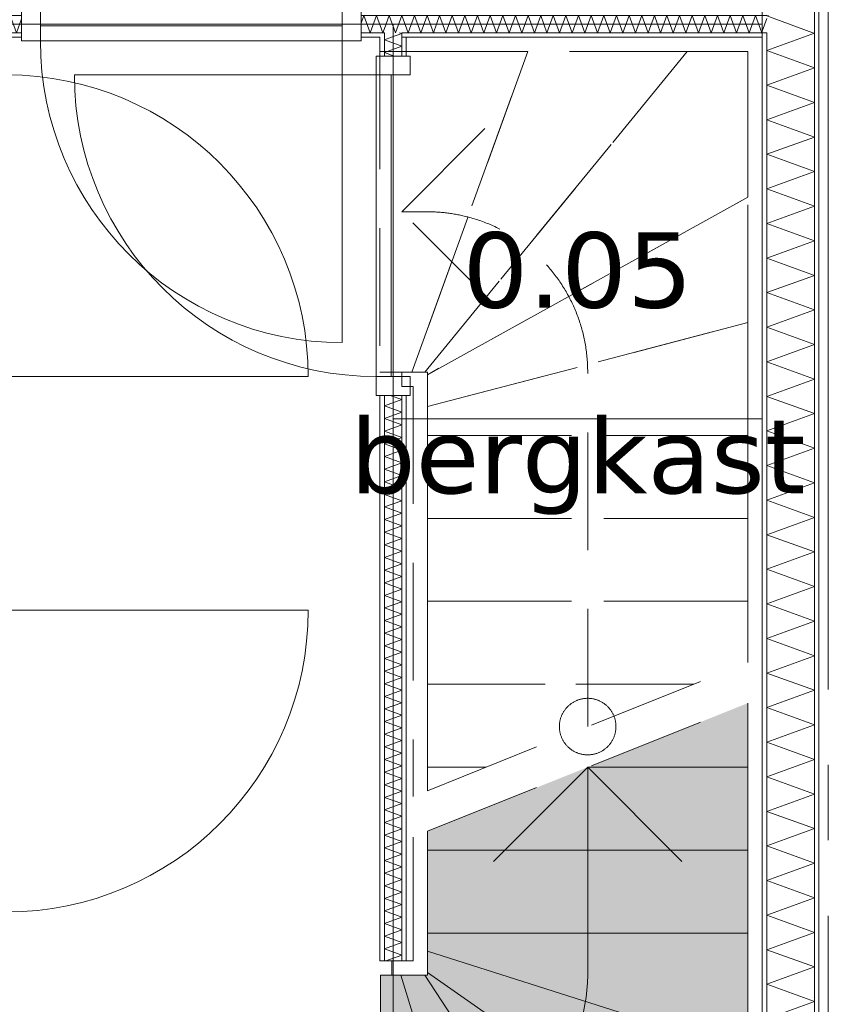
# Model space of a CAD drawing. Header units: millimetres. Extents: x -14925 to 266687, y -3550 to 35834.
# Tile 144 of 244: x 127730 to 129874, y 2515 to 5127. Entities that reach past the tile are written whole.
import ezdxf
from ezdxf.enums import TextEntityAlignment as Align

# ---------------------------------------------------------------- set-up
doc = ezdxf.new("R2010")
doc.units = ezdxf.units.MM
doc.header["$MEASUREMENT"] = 0
doc.linetypes.add('B0204', pattern=[2600, 2000, -200, 200, -200])
doc.linetypes.add('B0701', pattern=[468.239987, 311.999989, -156.239998])
for name, color, linetype in [('24 Trappen', 7, 'Continuous'), ('24 Trappen Afdek-arcering', 7, 'Continuous'), ('A Stramien', 7, 'Continuous'), ('New_22 C Binnenwanden', 7, 'Continuous'), ('New_22 C Binnenwanden Deuren', 7, 'Continuous'), ('New_22 C Binnenwanden Doorsnede-arcering', 7, 'Continuous'), ('New_22 C Binnenwanden Laagscheidingslijnen', 7, 'Continuous'), ('New_Z Gebruiksopp', 7, 'Continuous'), ('New_Z Gebruiksopp Zone omranding', 7, 'Continuous'), ('New_Z Gebruiksopp Zone tekst', 7, 'Continuous')]:
    doc.layers.add(name, color=color, linetype=linetype)
doc.styles.add('GENERATED_STYLE_1', font='verdana.ttf')
doc.styles.add('GENERATED_STYLE_2', font='verdana.ttf')
pattern_1 = [(270, (120873.91, 0), (100, 0), [])]
pattern_2 = [(180, (120873.91, 0), (0, 100), [])]
pattern_3 = [(90, (120873.91, 0), (-100, 0), [])]

# ---------------------------------------------------------------- blocks, each defined once
blk = doc.blocks.new('bergkast_0.05_146_1', base_point=(129209.4, 4695.7))
at = {"layer": 'New_Z Gebruiksopp Zone tekst', "color": 2, "lineweight": 0}
for tag, style, p in [('DUMMY_941', 'GENERATED_STYLE_1', (129209.4, 4633.5)), ('DUMMY_942', 'GENERATED_STYLE_2', (129209.4, 4136.4))]:
    blk.add_attdef(tag, text='', height=200, dxfattribs=dict(at, style=style)).set_placement(p, align=Align.TOP_LEFT)
for tag, style, p in [('ROOM_NUMBER', 'GENERATED_STYLE_1', (129209.4, 4562.8)), ('ROOM_NAME', 'GENERATED_STYLE_2', (129209.4, 4070.5))]:
    blk.add_attdef(tag, text='', height=200, dxfattribs=dict(at, style=style)).set_placement(p, align=Align.TOP_CENTER)
blk = doc.blocks.new('Stair_18_1', base_point=(120873.9, 0))
at = {"layer": '24 Trappen Afdek-arcering', "linetype": 'Continuous', "lineweight": 0, "true_color": 0xffffff}
for points in [[(129235.9, 3143.9), (129660.9, 3143.9), (129660.9, 3313.9)], [(128810.9, 2923.9), (129660.9, 2923.9), (129660.9, 3143.9), (129235.9, 3143.9), (128810.9, 2973.9)], [(128810.9, 2703.9), (129660.9, 2703.9), (129660.9, 2923.9), (128810.9, 2923.9)], [(128810.9, 2656), (129660.9, 2386), (129660.9, 2703.9), (128810.9, 2703.9)], [(128810.9, 2599.1), (129660.9, 2008.7), (129660.9, 2386), (128810.9, 2656)], [(128740.8, 2592), (128686.8, 2592), (128686.8, 1742), (129000.5, 1742)], [(128803.8, 2592), (128740.8, 2592), (129000.5, 1742), (129366.9, 1742)], [(128803.8, 2592), (129366.9, 1742), (129660.9, 1742), (129660.9, 2008.7), (128810.9, 2599.1), (128810.9, 2592)]]:
    blk.add_hatch(color=7, dxfattribs=at).paths.add_polyline_path(points)
at = {"layer": '24 Trappen', "color": 9, "linetype": 'B0701', "lineweight": 0}
for p, q in [((129698.9, 5080), (128742.9, 5080)), ((128742.9, 5080), (128742.9, 5042)), ((129698.9, 3436.8), (129698.9, 5080)), ((128742.9, 5042), (128684.9, 5042)), ((128684.9, 5042), (128684.9, 4192)), ((128742.9, 5042), (129660.9, 5042)), ((129076.9, 5042), (128742.9, 5042)), ((129076.9, 5042), (128769.8, 4192)), ((128769.8, 4192), (129076.9, 5042)), ((129500.1, 5042), (128803.8, 4192)), ((128803.8, 4192), (129500.1, 5042)), ((129500.1, 5042), (129076.9, 5042)), ((129660.9, 5042), (129500.1, 5042)), ((129660.9, 5042), (129660.9, 3421.6)), ((129660.9, 4655.6), (129660.9, 5042)), ((128742.9, 4617), (128992.9, 4867)), ((129660.9, 4655.6), (128810.9, 4184.9)), ((128810.9, 4184.9), (129660.9, 4655.6)), ((129660.9, 4323.2), (129660.9, 4655.6)), ((128810.9, 4617), (128742.9, 4617)), ((128992.9, 4367), (128742.9, 4617)), ((129660.9, 4323.2), (128810.9, 4100.2)), ((128810.9, 4100.2), (129660.9, 4323.2)), ((129660.9, 4023.9), (129660.9, 4323.2)), ((128684.9, 4192), (128742.9, 4192)), ((128810.9, 4192), (128742.9, 4192)), ((128742.9, 4192), (128742.9, 4154)), ((128742.9, 4192), (128769.8, 4192)), ((128769.8, 4192), (128803.8, 4192)), ((128803.8, 4192), (128810.9, 4192)), ((128810.9, 3081.6), (128810.9, 4192)), ((128810.9, 4192), (128810.9, 4184.9)), ((128810.9, 4184.9), (128810.9, 4100.2)), ((129235.9, 3251.6), (129235.9, 4192)), ((128742.9, 4154), (128772.9, 4154)), ((128772.9, 4154), (128772.9, 3066.4)), ((128810.9, 4100.2), (128810.9, 4023.9)), ((129660.9, 4023.9), (128810.9, 4023.9)), ((128810.9, 4023.9), (128810.9, 3803.9)), ((128810.9, 4023.9), (129660.9, 4023.9)), ((129660.9, 3803.9), (129660.9, 4023.9)), ((129660.9, 3803.9), (128810.9, 3803.9)), ((128810.9, 3803.9), (128810.9, 3583.9)), ((128810.9, 3803.9), (129660.9, 3803.9)), ((129660.9, 3583.9), (129660.9, 3803.9)), ((129660.9, 3583.9), (128810.9, 3583.9)), ((128810.9, 3583.9), (128810.9, 3363.9)), ((128810.9, 3583.9), (129660.9, 3583.9)), ((129660.9, 3421.6), (129660.9, 3583.9)), ((128810.9, 3081.6), (129660.9, 3421.6)), ((129516.7, 3363.9), (128810.9, 3363.9)), ((128810.9, 3363.9), (128810.9, 3143.9)), ((128810.9, 3363.9), (129516.7, 3363.9)), ((128810.9, 2973.9), (129660.9, 3313.9)), ((128966.7, 3143.9), (128810.9, 3143.9)), ((128810.9, 3143.9), (128810.9, 3081.6)), ((128810.9, 3143.9), (128966.7, 3143.9))]:
    blk.add_line(p, q, dxfattribs=at)
at = {"layer": '24 Trappen', "color": 9, "linetype": 'Continuous', "lineweight": 0}
for p, q in [((129698.9, 1704), (129698.9, 3329.1)), ((129660.9, 3313.9), (129660.9, 1742)), ((129660.9, 3143.9), (129660.9, 3313.9)), ((128985.9, 2893.9), (129235.9, 3143.9)), ((129660.9, 3143.9), (129235.9, 3143.9)), ((129235.9, 3143.9), (129660.9, 3143.9)), ((129235.9, 2592), (129235.9, 3143.9)), ((129235.9, 3143.9), (129485.9, 2893.9)), ((129660.9, 2923.9), (129660.9, 3143.9)), ((128772.9, 2958.7), (128772.9, 2630)), ((128810.9, 2592), (128810.9, 2973.9)), ((128810.9, 2973.9), (128810.9, 2923.9)), ((129660.9, 2923.9), (128810.9, 2923.9)), ((128810.9, 2923.9), (128810.9, 2703.9)), ((128810.9, 2923.9), (129660.9, 2923.9)), ((129660.9, 2703.9), (129660.9, 2923.9)), ((129660.9, 2703.9), (128810.9, 2703.9)), ((128810.9, 2703.9), (128810.9, 2656)), ((128810.9, 2703.9), (129660.9, 2703.9)), ((129660.9, 2386), (129660.9, 2703.9)), ((129660.9, 2386), (128810.9, 2656)), ((128810.9, 2656), (128810.9, 2599.1)), ((128810.9, 2656), (129660.9, 2386)), ((128772.9, 2630), (128716.8, 2630)), ((128716.8, 2630), (128716.8, 2592)), ((128740.8, 2592), (128686.8, 2592)), ((128686.8, 2592), (128686.8, 1742)), ((128716.8, 2592), (128810.9, 2592)), ((129000.5, 1742), (128740.8, 2592)), ((128740.8, 2592), (129000.5, 1742)), ((128803.8, 2592), (128740.8, 2592)), ((129366.9, 1742), (128803.8, 2592)), ((128803.8, 2592), (129366.9, 1742)), ((128810.9, 2592), (128803.8, 2592)), ((129660.9, 2008.7), (128810.9, 2599.1)), ((128810.9, 2599.1), (128810.9, 2592)), ((128810.9, 2599.1), (129660.9, 2008.7))]:
    blk.add_line(p, q, dxfattribs=at)
at = {"layer": '24 Trappen', "color": 9, "linetype": 'B0701', "lineweight": 0}
for centre, radius, start, end in [((128810.9, 4192), 425, 75.3544, 90), ((128810.9, 4192), 425, 0, 75.3544), ((129235.9, 3251.6), 75, 0, 180), ((129235.9, 3251.6), 75, 180, 0)]:
    blk.add_arc(centre, radius, start, end, dxfattribs=at)
at = {"layer": '24 Trappen', "color": 9, "linetype": 'Continuous', "lineweight": 0}
blk.add_arc((128810.9, 2592), 425, 277.9125, 0, dxfattribs=at)
blk = doc.blocks.new('D1 bl 26[90]_1', base_point=(120873.9, 0))
at = {"layer": 'New_22 C Binnenwanden Deuren', "color": 7, "linetype": 'Continuous', "lineweight": 0}
for p, q in [((127604.9, 3560), (127604.9, 3610)), ((127604.9, 3610), (127694.9, 3610)), ((127614.9, 3610), (127626.9, 3610)), ((127626.9, 3610), (127672.9, 3610)), ((127672.9, 3610), (127684.9, 3610)), ((127694.9, 3610), (127694.9, 3560)), ((127694.9, 3560), (127604.9, 3560)), ((127694.9, 3560), (127654.9, 3560)), ((127654.9, 3560), (127654.9, 2760)), ((127694.9, 3560), (128494.9, 3560)), ((127694.9, 2760), (127694.9, 3560)), ((127604.9, 2710), (127604.9, 2760)), ((127604.9, 2760), (127694.9, 2760)), ((127654.9, 2760), (127694.9, 2760)), ((127694.9, 2760), (127694.9, 2710)), ((127694.9, 2710), (127604.9, 2710)), ((127614.9, 2710), (127626.9, 2710)), ((127626.9, 2710), (127672.9, 2710)), ((127672.9, 2710), (127684.9, 2710))]:
    blk.add_line(p, q, dxfattribs=at)
blk.add_arc((127694.9, 3560), 800, 270, 0, dxfattribs=at)
blk = doc.blocks.new('D1 bl 26[91]_1', base_point=(120873.9, 0))
at = {"layer": 'New_22 C Binnenwanden Deuren', "color": 7, "linetype": 'Continuous', "lineweight": 0}
for p, q in [((127604.9, 5030), (127604.9, 4980)), ((127694.9, 5030), (127604.9, 5030)), ((127614.9, 5030), (127626.9, 5030)), ((127626.9, 5030), (127672.9, 5030)), ((127672.9, 5030), (127684.9, 5030)), ((127694.9, 4980), (127694.9, 5030)), ((127604.9, 4980), (127694.9, 4980)), ((127654.9, 4180), (127654.9, 4980)), ((127654.9, 4980), (127694.9, 4980)), ((127694.9, 4980), (127694.9, 4180)), ((127694.9, 4180), (127604.9, 4180)), ((127604.9, 4180), (127604.9, 4130)), ((127694.9, 4180), (127654.9, 4180)), ((127694.9, 4180), (128494.9, 4180)), ((127694.9, 4130), (127694.9, 4180)), ((127604.9, 4130), (127694.9, 4130)), ((127614.9, 4130), (127626.9, 4130)), ((127626.9, 4130), (127672.9, 4130)), ((127672.9, 4130), (127684.9, 4130))]:
    blk.add_line(p, q, dxfattribs=at)
blk.add_arc((127694.9, 4180), 800, 0, 90, dxfattribs=at)
blk = doc.blocks.new('Wall_305_1', base_point=(127649.9, 400))
at = {"layer": 'New_22 C Binnenwanden Deuren', "color": 7, "linetype": 'Continuous', "lineweight": 0}
for name in ['D1 bl 26[91]_1', 'D1 bl 26[90]_1']:
    blk.add_blockref(name, (120873.9, 0), dxfattribs=at)
blk = doc.blocks.new('*X2152', base_point=(120873.9, 0))
at = {"layer": 'New_22 C Binnenwanden Doorsnede-arcering', "color": 7, "linetype": 'Continuous', "lineweight": 0}
for q in [(129715.4, 5138), (129832.8, 5092)]:
    blk.add_line((129710.9, 5136.3), q, dxfattribs=at)
blk = doc.blocks.new('*X2153', base_point=(120873.9, 0))
at = {"layer": 'New_22 C Binnenwanden Doorsnede-arcering', "color": 7, "linetype": 'Continuous', "lineweight": 0}
for p, q in [((129710.9, 5044.6), (129836.9, 5090.5)), ((129832.8, 5092), (129836.9, 5090.5)), ((129710.9, 5044.6), (129836.9, 4998.8)), ((129710.9, 4952.9), (129836.9, 4998.8)), ((129710.9, 4952.9), (129836.9, 4907)), ((129710.9, 4861.2), (129836.9, 4907)), ((129710.9, 4861.2), (129836.9, 4815.3)), ((129710.9, 4769.5), (129836.9, 4815.3)), ((129710.9, 4769.5), (129836.9, 4723.6)), ((129710.9, 4677.7), (129836.9, 4723.6)), ((129710.9, 4677.7), (129836.9, 4631.9)), ((129710.9, 4586), (129836.9, 4631.9)), ((129710.9, 4586), (129836.9, 4540.2)), ((129710.9, 4494.3), (129836.9, 4540.2)), ((129710.9, 4494.3), (129836.9, 4448.4)), ((129710.9, 4402.6), (129836.9, 4448.4)), ((129710.9, 4402.6), (129836.9, 4356.7)), ((129710.9, 4310.9), (129836.9, 4356.7)), ((129710.9, 4310.9), (129836.9, 4265)), ((129710.9, 4219.1), (129836.9, 4265)), ((129710.9, 4219.1), (129836.9, 4173.3)), ((129710.9, 4127.4), (129836.9, 4173.3)), ((129710.9, 4127.4), (129836.9, 4081.6)), ((129710.9, 4035.7), (129836.9, 4081.6)), ((129710.9, 4035.7), (129836.9, 3989.8)), ((129710.9, 3944), (129836.9, 3989.8)), ((129710.9, 3944), (129836.9, 3898.1)), ((129710.9, 3852.3), (129836.9, 3898.1)), ((129710.9, 3852.3), (129836.9, 3806.4)), ((129710.9, 3760.5), (129836.9, 3806.4)), ((129710.9, 3760.5), (129836.9, 3714.7)), ((129710.9, 3668.8), (129836.9, 3714.7)), ((129710.9, 3668.8), (129836.9, 3623)), ((129710.9, 3577.1), (129836.9, 3623)), ((129710.9, 3577.1), (129836.9, 3531.2)), ((129710.9, 3485.4), (129836.9, 3531.2)), ((129710.9, 3485.4), (129836.9, 3439.5)), ((129710.9, 3393.7), (129836.9, 3439.5)), ((129710.9, 3393.7), (129836.9, 3347.8)), ((129710.9, 3301.9), (129836.9, 3347.8)), ((129710.9, 3301.9), (129836.9, 3256.1)), ((129710.9, 3210.2), (129836.9, 3256.1)), ((129710.9, 3210.2), (129836.9, 3164.4)), ((129710.9, 3118.5), (129836.9, 3164.4)), ((129710.9, 3118.5), (129836.9, 3072.6)), ((129710.9, 3026.8), (129836.9, 3072.6)), ((129710.9, 3026.8), (129836.9, 2980.9)), ((129710.9, 2935.1), (129836.9, 2980.9)), ((129710.9, 2935.1), (129836.9, 2889.2)), ((129710.9, 2843.3), (129836.9, 2889.2)), ((129710.9, 2843.3), (129836.9, 2797.5)), ((129710.9, 2751.6), (129836.9, 2797.5)), ((129710.9, 2751.6), (129836.9, 2705.8)), ((129710.9, 2659.9), (129836.9, 2705.8)), ((129710.9, 2659.9), (129836.9, 2614)), ((129710.9, 2568.2), (129836.9, 2614)), ((129710.9, 2568.2), (129836.9, 2522.3)), ((129710.9, 2476.5), (129836.9, 2522.3))]:
    blk.add_line(p, q, dxfattribs=at)
blk = doc.blocks.new('Wall_311_1', base_point=(129698.9, 400))
at = {"layer": 'New_22 C Binnenwanden Doorsnede-arcering', "linetype": 'Continuous', "lineweight": 0, "true_color": 0x000000}
h = blk.add_hatch(dxfattribs=at)
h.set_pattern_fill('325_Houtachtig_plaatmate_E0', color=18, style=0, pattern_type=2)
h.set_pattern_definition(pattern_1)
h.paths.add_polyline_path([(129848.9, 77), (129848.9, 7173), (129836.9, 7173), (129836.9, 77)])
h = blk.add_hatch(dxfattribs=at)
h.set_pattern_fill('325_Houtachtig_plaatmate_E0', color=18, style=0, pattern_type=2)
h.set_pattern_definition(pattern_1)
h.paths.add_polyline_path([(129710.9, 5080), (129710.9, 5092), (129698.9, 5092), (129698.9, 5080)])
h = blk.add_hatch(dxfattribs=at)
h.set_pattern_fill('325_Houtachtig_plaatmate_E0', color=18, style=0, pattern_type=2)
h.set_pattern_definition(pattern_1)
h.paths.add_polyline_path([(129710.9, 1704), (129710.9, 5080), (129698.9, 5080), (129698.9, 1704)])
at = {"layer": 'New_22 C Binnenwanden', "color": 1, "linetype": 'Continuous', "lineweight": 0, "flags": 128}
for points in [[(129848.9, 77), (129848.9, 7173)], [(129698.9, 5080), (129698.9, 1704)]]:
    blk.add_lwpolyline(points, dxfattribs=at)
at = {"layer": 'New_22 C Binnenwanden Laagscheidingslijnen', "color": 1, "linetype": 'Continuous', "lineweight": 0}
for p, q in [((129836.9, 6877), (129836.9, 373)), ((129698.9, 5092), (129710.9, 5092)), ((129710.9, 5092), (129710.9, 1692))]:
    blk.add_line(p, q, dxfattribs=at)
at = {"layer": 'New_22 C Binnenwanden', "color": 1, "lineweight": 0}
for name in ['*X2152', '*X2153']:
    blk.add_blockref(name, (120873.9, 0), dxfattribs=at)
blk = doc.blocks.new('*X2288', base_point=(120873.9, 0))
at = {"layer": 'New_22 C Binnenwanden Doorsnede-arcering', "color": 7, "linetype": 'Continuous', "lineweight": 0}
for p in [(125536.9, 5114.5), (125548.9, 5102.5)]:
    blk.add_line(p, (125545.1, 5092), dxfattribs=at)
blk = doc.blocks.new('*X2289', base_point=(120873.9, 0))
at = {"layer": 'New_22 C Binnenwanden Doorsnede-arcering', "color": 7, "linetype": 'Continuous', "lineweight": 0}
blk.add_line((129710.9, 5129.5), (129698.9, 5096.5), dxfattribs=at)
blk = doc.blocks.new('*X2290', base_point=(120873.9, 0))
at = {"layer": 'New_22 C Binnenwanden Doorsnede-arcering', "color": 7, "linetype": 'Continuous', "lineweight": 0}
for p, q in [((128742.9, 5138), (128759.7, 5092)), ((128742.9, 5138), (128742.9, 5137.9)), ((128776.4, 5138), (128759.7, 5092)), ((128776.4, 5138), (128793.2, 5092)), ((128809.9, 5138), (128793.2, 5092)), ((128809.9, 5138), (128826.7, 5092)), ((128843.4, 5138), (128826.7, 5092)), ((128843.4, 5138), (128860.1, 5092)), ((128876.9, 5138), (128860.1, 5092)), ((128876.9, 5138), (128893.6, 5092)), ((128910.4, 5138), (128893.6, 5092)), ((128910.4, 5138), (128927.1, 5092)), ((128943.9, 5138), (128927.1, 5092)), ((128943.9, 5138), (128960.6, 5092)), ((128977.3, 5138), (128960.6, 5092)), ((128977.3, 5138), (128994.1, 5092)), ((129010.8, 5138), (128994.1, 5092)), ((129010.8, 5138), (129027.6, 5092)), ((129044.3, 5138), (129027.6, 5092)), ((129044.3, 5138), (129061.1, 5092)), ((129077.8, 5138), (129061.1, 5092)), ((129077.8, 5138), (129094.5, 5092)), ((129111.3, 5138), (129094.5, 5092)), ((129111.3, 5138), (129128, 5092)), ((129144.8, 5138), (129128, 5092)), ((129144.8, 5138), (129161.5, 5092)), ((129178.3, 5138), (129161.5, 5092)), ((129178.3, 5138), (129195, 5092)), ((129211.7, 5138), (129195, 5092)), ((129211.7, 5138), (129228.5, 5092)), ((129245.2, 5138), (129228.5, 5092)), ((129245.2, 5138), (129262, 5092)), ((129278.7, 5138), (129262, 5092)), ((129278.7, 5138), (129295.5, 5092)), ((129312.2, 5138), (129295.5, 5092)), ((129312.2, 5138), (129328.9, 5092)), ((129345.7, 5138), (129328.9, 5092)), ((129345.7, 5138), (129362.4, 5092)), ((129379.2, 5138), (129362.4, 5092)), ((129379.2, 5138), (129395.9, 5092)), ((129412.7, 5138), (129395.9, 5092)), ((129412.7, 5138), (129429.4, 5092)), ((129446.1, 5138), (129429.4, 5092)), ((129446.1, 5138), (129462.9, 5092)), ((129479.6, 5138), (129462.9, 5092)), ((129479.6, 5138), (129496.4, 5092)), ((129513.1, 5138), (129496.4, 5092)), ((129513.1, 5138), (129529.8, 5092)), ((129546.6, 5138), (129529.8, 5092)), ((129546.6, 5138), (129563.3, 5092)), ((129580.1, 5138), (129563.3, 5092)), ((129580.1, 5138), (129596.8, 5092)), ((129613.6, 5138), (129596.8, 5092)), ((129613.6, 5138), (129630.3, 5092)), ((129647, 5138), (129630.3, 5092)), ((129647, 5138), (129663.8, 5092)), ((129680.5, 5138), (129663.8, 5092)), ((129680.5, 5138), (129697.3, 5092)), ((129698.9, 5096.5), (129697.3, 5092))]:
    blk.add_line(p, q, dxfattribs=at)
blk = doc.blocks.new('*X2291', base_point=(120873.9, 0))
at = {"layer": 'New_22 C Binnenwanden Doorsnede-arcering', "color": 7, "linetype": 'Continuous', "lineweight": 0}
for p, q in [((128709.5, 5138), (128696.9, 5103.5)), ((128709.5, 5138), (128726.2, 5092)), ((128742.9, 5137.9), (128726.2, 5092))]:
    blk.add_line(p, q, dxfattribs=at)
blk = doc.blocks.new('*X2292', base_point=(120873.9, 0))
at = {"layer": 'New_22 C Binnenwanden Doorsnede-arcering', "color": 7, "linetype": 'Continuous', "lineweight": 0}
for p, q in [((127672.9, 5133.9), (127688.2, 5092)), ((127704.9, 5138), (127688.2, 5092)), ((127704.9, 5138), (127721.6, 5092)), ((127734.9, 5128.4), (127721.6, 5092))]:
    blk.add_line(p, q, dxfattribs=at)
blk = doc.blocks.new('*X2293', base_point=(120873.9, 0))
at = {"layer": 'New_22 C Binnenwanden Doorsnede-arcering', "color": 7, "linetype": 'Continuous', "lineweight": 0}
for p, q in [((128642.5, 5138), (128634.9, 5117.2)), ((128642.5, 5138), (128659.2, 5092)), ((128676, 5138), (128659.2, 5092)), ((128676, 5138), (128692.7, 5092)), ((128696.9, 5103.5), (128692.7, 5092))]:
    blk.add_line(p, q, dxfattribs=at)
blk = doc.blocks.new('*X2294', base_point=(120873.9, 0))
at = {"layer": 'New_22 C Binnenwanden Doorsnede-arcering', "color": 7, "linetype": 'Continuous', "lineweight": 0}
for p, q in [((127637.9, 5138), (127626.9, 5107.7)), ((127637.9, 5138), (127654.7, 5092)), ((127671.4, 5138), (127654.7, 5092)), ((127671.4, 5138), (127672.9, 5133.9))]:
    blk.add_line(p, q, dxfattribs=at)
blk = doc.blocks.new('*X2295', base_point=(120873.9, 0))
at = {"layer": 'New_22 C Binnenwanden Doorsnede-arcering', "color": 7, "linetype": 'Continuous', "lineweight": 0}
for p, q in [((126702.9, 5131), (126717.1, 5092)), ((126733.8, 5138), (126717.1, 5092)), ((126733.8, 5138), (126750.6, 5092)), ((126767.3, 5138), (126750.6, 5092)), ((126767.3, 5138), (126784.1, 5092)), ((126800.8, 5138), (126784.1, 5092)), ((126800.8, 5138), (126817.5, 5092)), ((126834.3, 5138), (126817.5, 5092)), ((126834.3, 5138), (126851, 5092)), ((126867.8, 5138), (126851, 5092)), ((126867.8, 5138), (126884.5, 5092)), ((126901.3, 5138), (126884.5, 5092)), ((126901.3, 5138), (126918, 5092)), ((126934.7, 5138), (126918, 5092)), ((126934.7, 5138), (126951.5, 5092)), ((126968.2, 5138), (126951.5, 5092)), ((126968.2, 5138), (126985, 5092)), ((127001.7, 5138), (126985, 5092)), ((127001.7, 5138), (127018.5, 5092)), ((127035.2, 5138), (127018.5, 5092)), ((127035.2, 5138), (127051.9, 5092)), ((127068.7, 5138), (127051.9, 5092)), ((127068.7, 5138), (127085.4, 5092)), ((127102.2, 5138), (127085.4, 5092)), ((127102.2, 5138), (127118.9, 5092)), ((127135.7, 5138), (127118.9, 5092)), ((127135.7, 5138), (127152.4, 5092)), ((127169.1, 5138), (127152.4, 5092)), ((127169.1, 5138), (127185.9, 5092)), ((127202.6, 5138), (127185.9, 5092)), ((127202.6, 5138), (127219.4, 5092)), ((127236.1, 5138), (127219.4, 5092)), ((127236.1, 5138), (127252.9, 5092)), ((127269.6, 5138), (127252.9, 5092)), ((127269.6, 5138), (127286.3, 5092)), ((127303.1, 5138), (127286.3, 5092)), ((127303.1, 5138), (127319.8, 5092)), ((127336.6, 5138), (127319.8, 5092)), ((127336.6, 5138), (127353.3, 5092)), ((127370, 5138), (127353.3, 5092)), ((127370, 5138), (127386.8, 5092)), ((127403.5, 5138), (127386.8, 5092)), ((127403.5, 5138), (127420.3, 5092)), ((127437, 5138), (127420.3, 5092)), ((127437, 5138), (127453.8, 5092)), ((127470.5, 5138), (127453.8, 5092)), ((127470.5, 5138), (127487.2, 5092)), ((127504, 5138), (127487.2, 5092)), ((127504, 5138), (127520.7, 5092)), ((127537.5, 5138), (127520.7, 5092)), ((127537.5, 5138), (127554.2, 5092)), ((127571, 5138), (127554.2, 5092)), ((127571, 5138), (127587.7, 5092)), ((127604.4, 5138), (127587.7, 5092)), ((127604.4, 5138), (127621.2, 5092)), ((127626.9, 5107.7), (127621.2, 5092))]:
    blk.add_line(p, q, dxfattribs=at)
blk = doc.blocks.new('*X2296', base_point=(120873.9, 0))
at = {"layer": 'New_22 C Binnenwanden Doorsnede-arcering', "color": 7, "linetype": 'Continuous', "lineweight": 0}
for p, q in [((126666.9, 5138), (126656.9, 5110.7)), ((126666.9, 5138), (126683.6, 5092)), ((126700.3, 5138), (126683.6, 5092)), ((126700.3, 5138), (126702.9, 5131))]:
    blk.add_line(p, q, dxfattribs=at)
blk = doc.blocks.new('*X2297', base_point=(120873.9, 0))
at = {"layer": 'New_22 C Binnenwanden Doorsnede-arcering', "color": 7, "linetype": 'Continuous', "lineweight": 0}
for p, q in [((125561.8, 5138), (125548.9, 5102.5)), ((125561.8, 5138), (125578.6, 5092)), ((125595.3, 5138), (125578.6, 5092)), ((125595.3, 5138), (125612.1, 5092)), ((125628.8, 5138), (125612.1, 5092)), ((125628.8, 5138), (125645.6, 5092)), ((125662.3, 5138), (125645.6, 5092)), ((125662.3, 5138), (125679, 5092)), ((125695.8, 5138), (125679, 5092)), ((125695.8, 5138), (125712.5, 5092)), ((125729.3, 5138), (125712.5, 5092)), ((125729.3, 5138), (125746, 5092)), ((125762.8, 5138), (125746, 5092)), ((125762.8, 5138), (125779.5, 5092)), ((125796.2, 5138), (125779.5, 5092)), ((125796.2, 5138), (125813, 5092)), ((125829.7, 5138), (125813, 5092)), ((125829.7, 5138), (125846.5, 5092)), ((125863.2, 5138), (125846.5, 5092)), ((125863.2, 5138), (125880, 5092)), ((125896.7, 5138), (125880, 5092)), ((125896.7, 5138), (125913.4, 5092)), ((125930.2, 5138), (125913.4, 5092)), ((125930.2, 5138), (125946.9, 5092)), ((125963.7, 5138), (125946.9, 5092)), ((125963.7, 5138), (125980.4, 5092)), ((125997.2, 5138), (125980.4, 5092)), ((125997.2, 5138), (126013.9, 5092)), ((126030.6, 5138), (126013.9, 5092)), ((126030.6, 5138), (126047.4, 5092)), ((126064.1, 5138), (126047.4, 5092)), ((126064.1, 5138), (126080.9, 5092)), ((126097.6, 5138), (126080.9, 5092)), ((126097.6, 5138), (126114.4, 5092)), ((126131.1, 5138), (126114.4, 5092)), ((126131.1, 5138), (126147.8, 5092)), ((126164.6, 5138), (126147.8, 5092)), ((126164.6, 5138), (126181.3, 5092)), ((126198.1, 5138), (126181.3, 5092)), ((126198.1, 5138), (126214.8, 5092)), ((126231.6, 5138), (126214.8, 5092)), ((126231.6, 5138), (126248.3, 5092)), ((126265, 5138), (126248.3, 5092)), ((126265, 5138), (126281.8, 5092)), ((126298.5, 5138), (126281.8, 5092)), ((126298.5, 5138), (126315.3, 5092)), ((126332, 5138), (126315.3, 5092)), ((126332, 5138), (126348.7, 5092)), ((126365.5, 5138), (126348.7, 5092)), ((126365.5, 5138), (126382.2, 5092)), ((126399, 5138), (126382.2, 5092)), ((126399, 5138), (126415.7, 5092)), ((126432.5, 5138), (126415.7, 5092)), ((126432.5, 5138), (126449.2, 5092)), ((126465.9, 5138), (126449.2, 5092)), ((126465.9, 5138), (126482.7, 5092)), ((126499.4, 5138), (126482.7, 5092)), ((126499.4, 5138), (126516.2, 5092)), ((126532.9, 5138), (126516.2, 5092)), ((126532.9, 5138), (126549.7, 5092)), ((126566.4, 5138), (126549.7, 5092)), ((126566.4, 5138), (126583.1, 5092)), ((126599.9, 5138), (126583.1, 5092)), ((126599.9, 5138), (126616.6, 5092)), ((126633.4, 5138), (126616.6, 5092)), ((126633.4, 5138), (126650.1, 5092)), ((126656.9, 5110.7), (126650.1, 5092))]:
    blk.add_line(p, q, dxfattribs=at)
blk = doc.blocks.new('D1 bl 26[107]_1', base_point=(120873.9, 0))
at = {"layer": 'New_22 C Binnenwanden Deuren', "color": 7, "linetype": 'Continuous', "lineweight": 0}
for p, q in [((127734.9, 5160), (127784.9, 5160)), ((127734.9, 5070), (127734.9, 5160)), ((127734.9, 5138), (127734.9, 5150)), ((127784.9, 5160), (127784.9, 5070)), ((128584.9, 5070), (128584.9, 5160)), ((128584.9, 5160), (128634.9, 5160)), ((128634.9, 5160), (128634.9, 5070)), ((128634.9, 5138), (128634.9, 5150)), ((127734.9, 5092), (127734.9, 5138)), ((128634.9, 5092), (128634.9, 5138)), ((128584.9, 5110), (127784.9, 5110)), ((127784.9, 5110), (127784.9, 5070)), ((128584.9, 5070), (128584.9, 5110)), ((127734.9, 5080), (127734.9, 5092)), ((127784.9, 5070), (127734.9, 5070)), ((127784.9, 5070), (128584.9, 5070)), ((128584.9, 5070), (128584.9, 4270)), ((128634.9, 5070), (128584.9, 5070)), ((128634.9, 5080), (128634.9, 5092))]:
    blk.add_line(p, q, dxfattribs=at)
blk.add_arc((128584.9, 5070), 800, 180, 270, dxfattribs=at)
blk = doc.blocks.new('Wall_336_1', base_point=(125548.9, 5115))
at = {"layer": 'New_22 C Binnenwanden Doorsnede-arcering', "linetype": 'Continuous', "lineweight": 0, "true_color": 0x000000}
h = blk.add_hatch(dxfattribs=at)
h.set_pattern_fill('325_Houtachtig_plaatmate_E0', color=18, style=0, pattern_type=2)
h.set_pattern_definition(pattern_2)
h.paths.add_polyline_path([(125548.9, 5150), (125548.9, 5138), (127734.9, 5138), (127734.9, 5150)])
h = blk.add_hatch(dxfattribs=at)
h.set_pattern_fill('325_Houtachtig_plaatmate_E0', color=18, style=0, pattern_type=2)
h.set_pattern_definition(pattern_2)
h.paths.add_polyline_path([(128634.9, 5150), (128634.9, 5138), (129698.9, 5138), (129698.9, 5150)])
h = blk.add_hatch(dxfattribs=at)
h.set_pattern_fill('325_Houtachtig_plaatmate_E0', color=18, style=0, pattern_type=2)
h.set_pattern_definition(pattern_2)
h.paths.add_polyline_path([(126644.9, 5092), (125548.9, 5092), (125548.9, 5080), (126644.9, 5080)])
h = blk.add_hatch(dxfattribs=at)
h.set_pattern_fill('325_Houtachtig_plaatmate_E0', color=18, style=0, pattern_type=2)
h.set_pattern_definition(pattern_2)
h.paths.add_polyline_path([(126644.9, 5080), (126656.9, 5080), (126656.9, 5092), (126644.9, 5092)])
h = blk.add_hatch(dxfattribs=at)
h.set_pattern_fill('325_Houtachtig_plaatmate_E0', color=18, style=0, pattern_type=2)
h.set_pattern_definition(pattern_2)
h.paths.add_polyline_path([(126702.9, 5080), (126714.9, 5080), (126714.9, 5092), (126702.9, 5092)])
h = blk.add_hatch(dxfattribs=at)
h.set_pattern_fill('325_Houtachtig_plaatmate_E0', color=18, style=0, pattern_type=2)
h.set_pattern_definition(pattern_2)
h.paths.add_polyline_path([(126714.9, 5080), (127614.9, 5080), (127614.9, 5092), (126714.9, 5092)])
h = blk.add_hatch(dxfattribs=at)
h.set_pattern_fill('325_Houtachtig_plaatmate_E0', color=18, style=0, pattern_type=2)
h.set_pattern_definition(pattern_2)
h.paths.add_polyline_path([(127614.9, 5080), (127626.9, 5080), (127626.9, 5092), (127614.9, 5092)])
h = blk.add_hatch(dxfattribs=at)
h.set_pattern_fill('325_Houtachtig_plaatmate_E0', color=18, style=0, pattern_type=2)
h.set_pattern_definition(pattern_2)
h.paths.add_polyline_path([(127672.9, 5080), (127684.9, 5080), (127684.9, 5092), (127672.9, 5092)])
h = blk.add_hatch(dxfattribs=at)
h.set_pattern_fill('325_Houtachtig_plaatmate_E0', color=18, style=0, pattern_type=2)
h.set_pattern_definition(pattern_2)
h.paths.add_polyline_path([(127734.9, 5092), (127684.9, 5092), (127684.9, 5080), (127734.9, 5080)])
h = blk.add_hatch(dxfattribs=at)
h.set_pattern_fill('325_Houtachtig_plaatmate_E0', color=18, style=0, pattern_type=2)
h.set_pattern_definition(pattern_2)
h.paths.add_polyline_path([(128684.9, 5092), (128634.9, 5092), (128634.9, 5080), (128684.9, 5080)])
h = blk.add_hatch(dxfattribs=at)
h.set_pattern_fill('325_Houtachtig_plaatmate_E0', color=18, style=0, pattern_type=2)
h.set_pattern_definition(pattern_2)
h.paths.add_polyline_path([(128684.9, 5080), (128696.9, 5080), (128696.9, 5092), (128684.9, 5092)])
h = blk.add_hatch(dxfattribs=at)
h.set_pattern_fill('325_Houtachtig_plaatmate_E0', color=18, style=0, pattern_type=2)
h.set_pattern_definition(pattern_2)
h.paths.add_polyline_path([(128742.9, 5080), (128754.9, 5080), (128754.9, 5092), (128742.9, 5092)])
h = blk.add_hatch(dxfattribs=at)
h.set_pattern_fill('325_Houtachtig_plaatmate_E0', color=18, style=0, pattern_type=2)
h.set_pattern_definition(pattern_2)
h.paths.add_polyline_path([(128754.9, 5080), (129698.9, 5080), (129698.9, 5092), (128754.9, 5092)])
at = {"layer": 'New_22 C Binnenwanden', "color": 1, "linetype": 'Continuous', "lineweight": 0}
for p, q in [((127734.9, 5138), (127734.9, 5150)), ((128634.9, 5138), (128634.9, 5150)), ((127734.9, 5092), (127734.9, 5138)), ((128634.9, 5092), (128634.9, 5138)), ((127734.9, 5080), (127734.9, 5092)), ((128634.9, 5080), (128634.9, 5092))]:
    blk.add_line(p, q, dxfattribs=at)
at = {"layer": 'New_22 C Binnenwanden', "color": 1, "linetype": 'Continuous', "lineweight": 0, "flags": 128}
for points in [[(127734.9, 5150), (125548.9, 5150)], [(129698.9, 5150), (128634.9, 5150)], [(125548.9, 5080), (126644.9, 5080)], [(126714.9, 5080), (127614.9, 5080)], [(127684.9, 5080), (127734.9, 5080)], [(128634.9, 5080), (128684.9, 5080)], [(128754.9, 5080), (129698.9, 5080)]]:
    blk.add_lwpolyline(points, dxfattribs=at)
at = {"layer": 'New_22 C Binnenwanden Laagscheidingslijnen', "color": 1, "linetype": 'Continuous', "lineweight": 0}
for p, q in [((125548.9, 5138), (125536.9, 5138)), ((126656.9, 5138), (125548.9, 5138)), ((126702.9, 5138), (126656.9, 5138)), ((127626.9, 5138), (126702.9, 5138)), ((127672.9, 5138), (127626.9, 5138)), ((127734.9, 5138), (127672.9, 5138)), ((128696.9, 5138), (128634.9, 5138)), ((128742.9, 5138), (128696.9, 5138)), ((129698.9, 5138), (128742.9, 5138)), ((129710.9, 5138), (129698.9, 5138)), ((125536.9, 5092), (125548.9, 5092)), ((126644.9, 5092), (125548.9, 5092)), ((126656.9, 5092), (126644.9, 5092)), ((126656.9, 5092), (126656.9, 5080)), ((126714.9, 5092), (126702.9, 5092)), ((126702.9, 5080), (126702.9, 5092)), ((127614.9, 5092), (126714.9, 5092)), ((127626.9, 5092), (127614.9, 5092)), ((127626.9, 5092), (127626.9, 5080)), ((127684.9, 5092), (127672.9, 5092)), ((127672.9, 5080), (127672.9, 5092)), ((127734.9, 5092), (127684.9, 5092)), ((128684.9, 5092), (128634.9, 5092)), ((128696.9, 5092), (128684.9, 5092)), ((128696.9, 5092), (128696.9, 5080)), ((128754.9, 5092), (128742.9, 5092)), ((128742.9, 5080), (128742.9, 5092)), ((129698.9, 5092), (128754.9, 5092)), ((129698.9, 5092), (129710.9, 5092))]:
    blk.add_line(p, q, dxfattribs=at)
at = {"layer": 'New_22 C Binnenwanden', "color": 1, "lineweight": 0}
for name in ['*X2297', '*X2296', '*X2295', '*X2294', '*X2292', '*X2293', '*X2291', '*X2290', '*X2289', '*X2288']:
    blk.add_blockref(name, (120873.9, 0), dxfattribs=at)
at = {"layer": 'New_22 C Binnenwanden Deuren', "color": 7, "linetype": 'Continuous', "lineweight": 0}
blk.add_blockref('D1 bl 26[107]_1', (120873.9, 0), dxfattribs=at)
blk = doc.blocks.new('*X2300', base_point=(120873.9, 0))
at = {"layer": 'New_22 C Binnenwanden Doorsnede-arcering', "color": 7, "linetype": 'Continuous', "lineweight": 0}
for q in [(128716.1, 5080), (128736.8, 5092)]:
    blk.add_line((128742.9, 5089.8), q, dxfattribs=at)
blk = doc.blocks.new('*X2301', base_point=(120873.9, 0))
at = {"layer": 'New_22 C Binnenwanden Doorsnede-arcering', "color": 7, "linetype": 'Continuous', "lineweight": 0}
for p, q in [((128742.9, 4118.7), (128711.8, 4130)), ((128742.9, 4118.7), (128696.9, 4101.9)), ((128742.9, 4085.2), (128696.9, 4101.9)), ((128742.9, 4085.2), (128696.9, 4068.5)), ((128742.9, 4051.7), (128696.9, 4068.5)), ((128742.9, 4051.7), (128696.9, 4035)), ((128742.9, 4018.2), (128696.9, 4035)), ((128742.9, 4018.2), (128696.9, 4001.5)), ((128742.9, 3984.7), (128696.9, 4001.5)), ((128742.9, 3984.7), (128696.9, 3968)), ((128742.9, 3951.3), (128696.9, 3968)), ((128742.9, 3951.3), (128696.9, 3934.5)), ((128742.9, 3917.8), (128696.9, 3934.5)), ((128742.9, 3917.8), (128696.9, 3901)), ((128742.9, 3884.3), (128696.9, 3901)), ((128742.9, 3884.3), (128696.9, 3867.5)), ((128742.9, 3850.8), (128696.9, 3867.5)), ((128742.9, 3850.8), (128696.9, 3834.1)), ((128742.9, 3817.3), (128696.9, 3834.1)), ((128742.9, 3817.3), (128696.9, 3800.6)), ((128742.9, 3783.8), (128696.9, 3800.6)), ((128742.9, 3783.8), (128696.9, 3767.1)), ((128742.9, 3750.3), (128696.9, 3767.1)), ((128742.9, 3750.3), (128696.9, 3733.6)), ((128742.9, 3716.9), (128696.9, 3733.6)), ((128742.9, 3716.9), (128696.9, 3700.1)), ((128742.9, 3683.4), (128696.9, 3700.1)), ((128742.9, 3683.4), (128696.9, 3666.6)), ((128742.9, 3649.9), (128696.9, 3666.6)), ((128742.9, 3649.9), (128696.9, 3633.2)), ((128742.9, 3616.4), (128696.9, 3633.2)), ((128742.9, 3616.4), (128696.9, 3599.7)), ((128742.9, 3582.9), (128696.9, 3599.7)), ((128742.9, 3582.9), (128696.9, 3566.2)), ((128742.9, 3549.4), (128696.9, 3566.2)), ((128742.9, 3549.4), (128696.9, 3532.7)), ((128742.9, 3516), (128696.9, 3532.7)), ((128742.9, 3516), (128696.9, 3499.2)), ((128742.9, 3482.5), (128696.9, 3499.2)), ((128742.9, 3482.5), (128696.9, 3465.7)), ((128742.9, 3449), (128696.9, 3465.7)), ((128742.9, 3449), (128696.9, 3432.2)), ((128742.9, 3415.5), (128696.9, 3432.2)), ((128742.9, 3415.5), (128696.9, 3398.8)), ((128742.9, 3382), (128696.9, 3398.8)), ((128742.9, 3382), (128696.9, 3365.3)), ((128742.9, 3348.5), (128696.9, 3365.3)), ((128742.9, 3348.5), (128696.9, 3331.8)), ((128742.9, 3315), (128696.9, 3331.8)), ((128742.9, 3315), (128696.9, 3298.3)), ((128742.9, 3281.6), (128696.9, 3298.3)), ((128742.9, 3281.6), (128696.9, 3264.8)), ((128742.9, 3248.1), (128696.9, 3264.8)), ((128742.9, 3248.1), (128696.9, 3231.3)), ((128742.9, 3214.6), (128696.9, 3231.3)), ((128742.9, 3214.6), (128696.9, 3197.8)), ((128742.9, 3181.1), (128696.9, 3197.8)), ((128742.9, 3181.1), (128696.9, 3164.4)), ((128742.9, 3147.6), (128696.9, 3164.4)), ((128742.9, 3147.6), (128696.9, 3130.9)), ((128742.9, 3114.1), (128696.9, 3130.9)), ((128742.9, 3114.1), (128696.9, 3097.4)), ((128742.9, 3080.6), (128696.9, 3097.4)), ((128742.9, 3080.6), (128696.9, 3063.9)), ((128742.9, 3047.2), (128696.9, 3063.9)), ((128742.9, 3047.2), (128696.9, 3030.4)), ((128742.9, 3013.7), (128696.9, 3030.4)), ((128742.9, 3013.7), (128696.9, 2996.9)), ((128742.9, 2980.2), (128696.9, 2996.9)), ((128742.9, 2980.2), (128696.9, 2963.4)), ((128742.9, 2946.7), (128696.9, 2963.4)), ((128742.9, 2946.7), (128696.9, 2930)), ((128742.9, 2913.2), (128696.9, 2930)), ((128742.9, 2913.2), (128696.9, 2896.5)), ((128742.9, 2879.7), (128696.9, 2896.5)), ((128742.9, 2879.7), (128696.9, 2863)), ((128742.9, 2846.2), (128696.9, 2863)), ((128742.9, 2846.2), (128696.9, 2829.5)), ((128742.9, 2812.8), (128696.9, 2829.5)), ((128742.9, 2812.8), (128696.9, 2796)), ((128742.9, 2779.3), (128696.9, 2796)), ((128742.9, 2779.3), (128696.9, 2762.5)), ((128742.9, 2745.8), (128696.9, 2762.5)), ((128742.9, 2745.8), (128696.9, 2729)), ((128742.9, 2712.3), (128696.9, 2729)), ((128742.9, 2712.3), (128696.9, 2695.6)), ((128742.9, 2678.8), (128696.9, 2695.6)), ((128742.9, 2678.8), (128696.9, 2662.1)), ((128742.9, 2645.3), (128696.9, 2662.1)), ((128742.9, 2645.3), (128700.8, 2630))]:
    blk.add_line(p, q, dxfattribs=at)
blk = doc.blocks.new('*X2302', base_point=(120873.9, 0))
at = {"layer": 'New_22 C Binnenwanden Doorsnede-arcering', "color": 7, "linetype": 'Continuous', "lineweight": 0}
for p, q in [((128716.1, 5080), (128696.9, 5073)), ((128742.9, 5056.3), (128696.9, 5073)), ((128742.9, 5056.3), (128696.9, 5039.5)), ((128723.1, 5030), (128696.9, 5039.5))]:
    blk.add_line(p, q, dxfattribs=at)
blk = doc.blocks.new('D1 bl 26[108]_1', base_point=(120873.9, 0))
at = {"layer": 'New_22 C Binnenwanden Deuren', "color": 7, "linetype": 'Continuous', "lineweight": 0}
for p, q in [((128674.9, 5030), (128674.9, 4980)), ((128764.9, 5030), (128674.9, 5030)), ((128684.9, 5030), (128696.9, 5030)), ((128696.9, 5030), (128742.9, 5030)), ((128742.9, 5030), (128754.9, 5030)), ((128764.9, 4980), (128764.9, 5030)), ((128674.9, 4980), (127874.9, 4980)), ((128674.9, 4980), (128764.9, 4980)), ((128674.9, 4180), (128674.9, 4980)), ((128674.9, 4980), (128714.9, 4980)), ((128714.9, 4980), (128714.9, 4180)), ((128764.9, 4180), (128674.9, 4180)), ((128674.9, 4180), (128674.9, 4130)), ((128714.9, 4180), (128674.9, 4180)), ((128764.9, 4130), (128764.9, 4180)), ((128674.9, 4130), (128764.9, 4130)), ((128684.9, 4130), (128696.9, 4130)), ((128696.9, 4130), (128742.9, 4130)), ((128742.9, 4130), (128754.9, 4130))]:
    blk.add_line(p, q, dxfattribs=at)
blk.add_arc((128674.9, 4980), 800, 180, 270, dxfattribs=at)
blk = doc.blocks.new('Wall_337_1', base_point=(128719.9, 5115))
at = {"layer": 'New_22 C Binnenwanden Doorsnede-arcering', "linetype": 'Continuous', "lineweight": 0, "true_color": 0x000000}
h = blk.add_hatch(dxfattribs=at)
h.set_pattern_fill('325_Houtachtig_plaatmate_E0', color=18, style=0, pattern_type=2)
h.set_pattern_definition(pattern_3)
h.paths.add_polyline_path([(128684.9, 5030), (128696.9, 5030), (128696.9, 5080), (128684.9, 5080)])
h = blk.add_hatch(dxfattribs=at)
h.set_pattern_fill('325_Houtachtig_plaatmate_E0', color=18, style=0, pattern_type=2)
h.set_pattern_definition(pattern_3)
h.paths.add_polyline_path([(128742.9, 5080), (128742.9, 5030), (128754.9, 5030), (128754.9, 5080)])
h = blk.add_hatch(dxfattribs=at)
h.set_pattern_fill('325_Houtachtig_plaatmate_E0', color=18, style=0, pattern_type=2)
h.set_pattern_definition(pattern_3)
h.paths.add_polyline_path([(128684.9, 2630), (128696.9, 2630), (128696.9, 4130), (128684.9, 4130)])
h = blk.add_hatch(dxfattribs=at)
h.set_pattern_fill('325_Houtachtig_plaatmate_E0', color=18, style=0, pattern_type=2)
h.set_pattern_definition(pattern_3)
h.paths.add_polyline_path([(128742.9, 2630), (128754.9, 2630), (128754.9, 4130), (128742.9, 4130)])
at = {"layer": 'New_22 C Binnenwanden', "color": 1, "linetype": 'Continuous', "lineweight": 0}
for p, q in [((128684.9, 5030), (128696.9, 5030)), ((128696.9, 5030), (128742.9, 5030)), ((128742.9, 5030), (128754.9, 5030)), ((128684.9, 4130), (128696.9, 4130)), ((128696.9, 4130), (128742.9, 4130)), ((128742.9, 4130), (128754.9, 4130))]:
    blk.add_line(p, q, dxfattribs=at)
at = {"layer": 'New_22 C Binnenwanden', "color": 1, "linetype": 'Continuous', "lineweight": 0, "flags": 128}
for points in [[(128684.9, 5080), (128684.9, 5030)], [(128754.9, 5030), (128754.9, 5080)], [(128684.9, 4130), (128684.9, 2630)], [(128754.9, 2630), (128754.9, 4130)], [(128696.9, 2630), (128684.9, 2630)], [(128742.9, 2630), (128696.9, 2630)], [(128754.9, 2630), (128742.9, 2630)]]:
    blk.add_lwpolyline(points, dxfattribs=at)
at = {"layer": 'New_22 C Binnenwanden Laagscheidingslijnen', "color": 1, "linetype": 'Continuous', "lineweight": 0}
for p, q in [((128696.9, 5092), (128696.9, 5080)), ((128696.9, 5030), (128696.9, 5080)), ((128742.9, 5080), (128742.9, 5092)), ((128742.9, 5030), (128742.9, 5080)), ((128696.9, 2630), (128696.9, 4130)), ((128742.9, 2630), (128742.9, 4130))]:
    blk.add_line(p, q, dxfattribs=at)
at = {"layer": 'New_22 C Binnenwanden', "color": 1, "lineweight": 0}
for name in ['*X2302', '*X2300', '*X2301']:
    blk.add_blockref(name, (120873.9, 0), dxfattribs=at)
at = {"layer": 'New_22 C Binnenwanden Deuren', "color": 7, "linetype": 'Continuous', "lineweight": 0}
blk.add_blockref('D1 bl 26[108]_1', (120873.9, 0), dxfattribs=at)
blk = doc.blocks.new('Standard grid marker_2')
at = {"layer": 'A Stramien', "color": 7, "linetype": 'B0204', "lineweight": 0}
blk.add_line((1000, 0), (24500, 0), dxfattribs=at)
at = {"layer": 'A Stramien', "color": 9, "lineweight": 0, "style": 'GENERATED_STYLE_2'}
blk.add_attdef('AC_MarkerText_1', text='', height=400, rotation=90, dxfattribs=at).set_placement((-948.6, -142.5), align=Align.TOP_CENTER)

msp = doc.modelspace()

# ---------------------------------------------------------------- linework, layer by layer
at = {"layer": 'New_Z Gebruiksopp Zone omranding', "color": 151, "linetype": 'Continuous', "lineweight": 0, "true_color": 0x94b5eb, "flags": 128}
for points in [[(129698.9, 6950), (125548.9, 6950), (125548.9, 5115), (129698.9, 5115)], [(129698.9, 5115), (128719.9, 5115), (128719.9, 4068.2), (129698.9, 4068.2)]]:
    msp.add_lwpolyline(points, close=True, dxfattribs=at)
at = {"layer": 'New_Z Gebruiksopp Zone omranding', "color": 254, "linetype": 'Continuous', "lineweight": 0, "true_color": 0xd1c2fc, "flags": 128}
msp.add_lwpolyline([(129313.9, 1669), (128719.9, 1669), (128719.9, 5115), (127649.9, 5115), (127649.9, 400), (129313.9, 400)], close=True, dxfattribs=at)

# ---------------------------------------------------------------- block references
at = {"layer": '24 Trappen', "color": 253, "linetype": 'Continuous', "lineweight": 0, "true_color": 0x99a3a6}
msp.add_blockref('Stair_18_1', (120873.9, 0), dxfattribs=at)
at = {"layer": 'A Stramien', "color": 1, "linetype": 'Continuous', "lineweight": 0, "zscale": 1000, "rotation": 270}
msp.add_blockref('Standard grid marker_2', (129873.9, 21950), dxfattribs=at)
at = {"layer": 'New_22 C Binnenwanden', "color": 1, "lineweight": 0}
for name, p in [('Wall_311_1', (129698.9, 400)), ('Wall_336_1', (125548.9, 5115)), ('Wall_305_1', (127649.9, 400)), ('Wall_337_1', (128719.9, 5115))]:
    msp.add_blockref(name, p, dxfattribs=at)
at = {"layer": 'New_Z Gebruiksopp', "color": 2, "linetype": 'Continuous', "lineweight": 0}
msp.add_blockref('bergkast_0.05_146_1', (129209.4, 4695.7), dxfattribs=at).add_auto_attribs({'ROOM_NAME': 'bergkast', 'ROOM_NUMBER': '0.05'})

doc.saveas('drawing.dxf')
